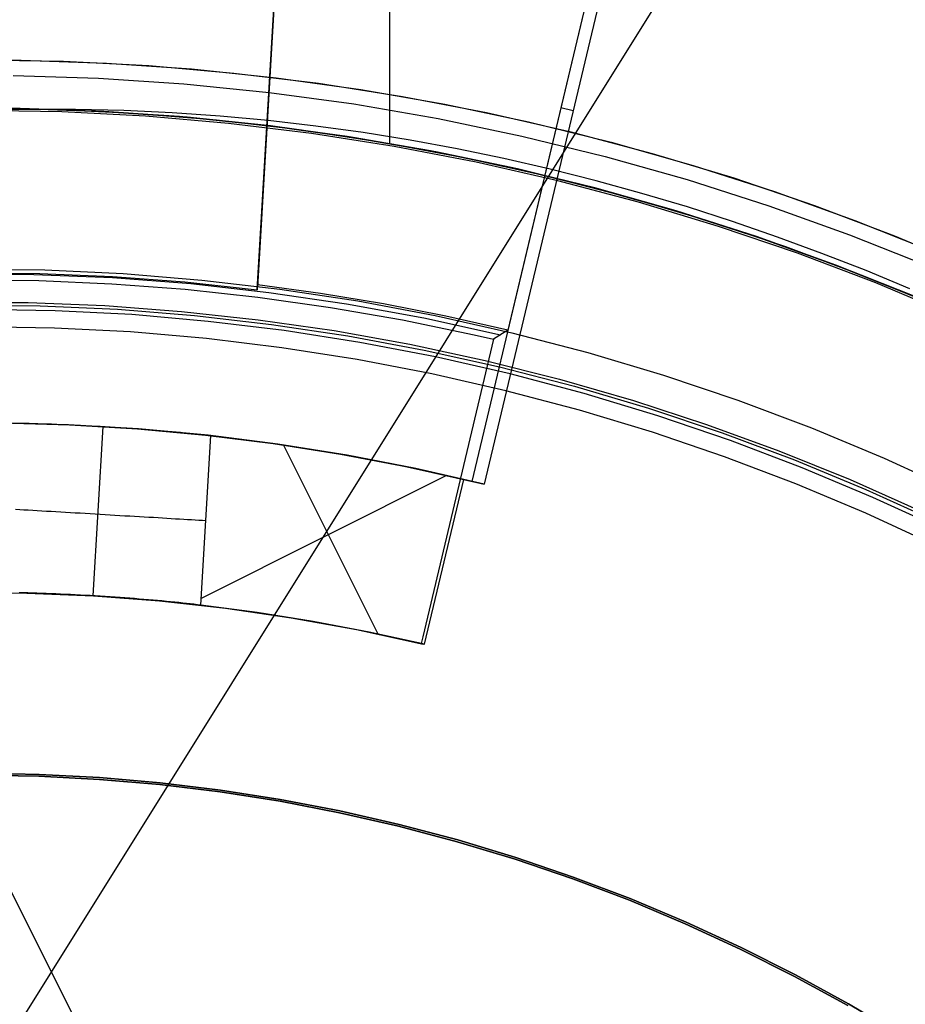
# Model space of a CAD drawing. Header units: millimetres. Extents: x 7986 to 9191, y -11326 to -10283.
# Tile 161 of 256: x 8589 to 8598, y -10650 to -10640. Entities that reach past the tile are written whole.
import ezdxf

# ---------------------------------------------------------------- set-up
doc = ezdxf.new("R2010")
doc.units = ezdxf.units.MM
doc.layers.add('BLANCO METALICO', color=7, linetype='Continuous', true_color=0xededed)
doc.layers.add('color', color=7, linetype='Continuous')
doc.layers.add('luz', color=7, linetype='Continuous')

msp = doc.modelspace()

# ---------------------------------------------------------------- linework, layer by layer
at = {"color": 7, "true_color": 0xffffff}
for p, q in [((8588.965, -10640.823, 114.115), (8588.463, -10640.834, 114.115)), ((8588.965, -10640.823, 114.115), (8588.463, -10640.834, 114.115)), ((8589.325, -10640.849, 80.194), (8588.463, -10640.834, 80.194)), ((8589.325, -10640.849, 97.154), (8588.463, -10640.834, 97.154)), ((8589.325, -10640.849, 80.194), (8588.463, -10640.834, 80.194)), ((8589.466, -10640.823, 114.115), (8588.965, -10640.823, 114.115)), ((8589.466, -10640.823, 114.115), (8588.965, -10640.823, 114.115)), ((8590.186, -10640.894, 80.194), (8589.325, -10640.849, 80.194)), ((8590.186, -10640.894, 97.154), (8589.325, -10640.849, 97.154)), ((8590.186, -10640.894, 80.194), (8589.325, -10640.849, 80.194)), ((8589.965, -10640.835, 114.115), (8589.466, -10640.823, 114.115)), ((8589.965, -10640.835, 114.115), (8589.466, -10640.823, 114.115)), ((8590.463, -10640.858, 114.115), (8589.965, -10640.835, 114.115)), ((8590.463, -10640.858, 114.115), (8589.965, -10640.835, 114.115)), ((8591.045, -10640.968, 80.194), (8590.186, -10640.894, 80.194)), ((8591.045, -10640.968, 97.154), (8590.186, -10640.894, 97.154)), ((8591.045, -10640.968, 80.194), (8590.186, -10640.894, 80.194)), ((8590.958, -10640.893, 114.115), (8590.463, -10640.858, 114.115)), ((8590.958, -10640.893, 114.115), (8590.463, -10640.858, 114.115)), ((8591.451, -10640.939, 114.115), (8590.958, -10640.893, 114.115)), ((8591.451, -10640.939, 114.115), (8590.958, -10640.893, 114.115)), ((8591.901, -10641.072, 80.194), (8591.045, -10640.968, 80.194)), ((8591.901, -10641.072, 97.154), (8591.045, -10640.968, 97.154)), ((8591.901, -10641.072, 80.194), (8591.045, -10640.968, 80.194)), ((8591.943, -10640.995, 114.115), (8591.451, -10640.939, 114.115)), ((8591.943, -10640.995, 114.115), (8591.451, -10640.939, 114.115)), ((8592.432, -10641.063, 114.115), (8591.943, -10640.995, 114.115)), ((8592.432, -10641.063, 114.115), (8591.943, -10640.995, 114.115)), ((8592.753, -10641.206, 80.194), (8591.901, -10641.072, 80.194)), ((8592.753, -10641.206, 97.154), (8591.901, -10641.072, 97.154)), ((8592.753, -10641.206, 80.194), (8591.901, -10641.072, 80.194)), ((8592.918, -10641.141, 114.115), (8592.432, -10641.063, 114.115)), ((8592.918, -10641.141, 114.115), (8592.432, -10641.063, 114.115)), ((8593.6, -10641.368, 80.194), (8592.753, -10641.206, 80.194)), ((8593.6, -10641.368, 97.154), (8592.753, -10641.206, 97.154)), ((8593.6, -10641.368, 80.194), (8592.753, -10641.206, 80.194)), ((8593.402, -10641.23, 114.115), (8592.918, -10641.141, 114.115)), ((8593.402, -10641.23, 114.115), (8592.918, -10641.141, 114.115)), ((8593.883, -10641.33, 114.115), (8593.402, -10641.23, 114.115)), ((8593.883, -10641.33, 114.115), (8593.402, -10641.23, 114.115)), ((8594.44, -10641.56, 80.194), (8593.6, -10641.368, 80.194)), ((8594.44, -10641.56, 97.154), (8593.6, -10641.368, 97.154)), ((8594.44, -10641.56, 80.194), (8593.6, -10641.368, 80.194)), ((8594.362, -10641.44, 114.115), (8593.883, -10641.33, 114.115)), ((8594.362, -10641.44, 114.115), (8593.883, -10641.33, 114.115)), ((8594.837, -10641.56, 114.115), (8594.362, -10641.44, 114.115)), ((8594.837, -10641.56, 114.115), (8594.362, -10641.44, 114.115)), ((8595.274, -10641.781, 80.194), (8594.44, -10641.56, 80.194)), ((8595.274, -10641.781, 97.154), (8594.44, -10641.56, 97.154)), ((8595.274, -10641.781, 80.194), (8594.44, -10641.56, 80.194)), ((8595.309, -10641.69, 114.115), (8594.837, -10641.56, 114.115)), ((8595.309, -10641.69, 114.115), (8594.837, -10641.56, 114.115)), ((8595.779, -10641.83, 114.115), (8595.309, -10641.69, 114.115)), ((8595.779, -10641.83, 114.115), (8595.309, -10641.69, 114.115)), ((8596.099, -10642.03, 80.194), (8595.274, -10641.781, 80.194)), ((8596.099, -10642.03, 97.154), (8595.274, -10641.781, 97.154)), ((8596.099, -10642.03, 80.194), (8595.274, -10641.781, 80.194)), ((8596.245, -10641.98, 114.115), (8595.779, -10641.83, 114.115)), ((8596.245, -10641.98, 114.115), (8595.779, -10641.83, 114.115)), ((8596.915, -10642.308, 80.194), (8596.099, -10642.03, 80.194)), ((8596.915, -10642.308, 97.154), (8596.099, -10642.03, 97.154)), ((8596.915, -10642.308, 80.194), (8596.099, -10642.03, 80.194)), ((8596.707, -10642.14, 114.115), (8596.245, -10641.98, 114.115)), ((8596.707, -10642.14, 114.115), (8596.245, -10641.98, 114.115)), ((8597.166, -10642.309, 114.115), (8596.707, -10642.14, 114.115)), ((8597.166, -10642.309, 114.115), (8596.707, -10642.14, 114.115)), ((8597.722, -10642.614, 80.194), (8596.915, -10642.308, 80.194)), ((8597.722, -10642.614, 97.154), (8596.915, -10642.308, 97.154)), ((8597.722, -10642.614, 80.194), (8596.915, -10642.308, 80.194)), ((8597.621, -10642.487, 114.115), (8597.166, -10642.309, 114.115)), ((8597.621, -10642.487, 114.115), (8597.166, -10642.309, 114.115)), ((8598.072, -10642.675, 114.115), (8597.621, -10642.487, 114.115)), ((8598.072, -10642.675, 114.115), (8597.621, -10642.487, 114.115)), ((8598.517, -10642.947, 80.194), (8597.722, -10642.614, 80.194)), ((8598.517, -10642.947, 97.154), (8597.722, -10642.614, 97.154)), ((8598.517, -10642.947, 80.194), (8597.722, -10642.614, 80.194)), ((8589.254, -10642.9, 116.167), (8588.463, -10642.887, 116.167)), ((8590.045, -10642.941, 116.167), (8589.254, -10642.9, 116.167)), ((8590.833, -10643.01, 116.167), (8590.045, -10642.941, 116.167)), ((8591.619, -10643.105, 116.167), (8590.833, -10643.01, 116.167)), ((8589.248, -10643.079, 116.159), (8588.463, -10643.065, 116.159)), ((8589.248, -10643.079, 116.159), (8588.463, -10643.065, 116.159)), ((8590.032, -10643.119, 116.159), (8589.248, -10643.079, 116.159)), ((8590.032, -10643.119, 116.159), (8589.248, -10643.079, 116.159)), ((8590.815, -10643.187, 116.159), (8590.032, -10643.119, 116.159)), ((8590.815, -10643.187, 116.159), (8590.032, -10643.119, 116.159)), ((8592.4, -10643.227, 116.167), (8591.619, -10643.105, 116.167)), ((8591.594, -10643.282, 116.159), (8590.815, -10643.187, 116.159)), ((8591.594, -10643.282, 116.159), (8590.815, -10643.187, 116.159)), ((8593.178, -10643.377, 116.167), (8592.4, -10643.227, 116.167)), ((8592.37, -10643.403, 116.159), (8591.594, -10643.282, 116.159)), ((8592.37, -10643.403, 116.159), (8591.594, -10643.282, 116.159)), ((8593.141, -10643.552, 116.159), (8592.37, -10643.403, 116.159)), ((8593.141, -10643.552, 116.159), (8592.37, -10643.403, 116.159)), ((8593.949, -10643.553, 116.167), (8593.178, -10643.377, 116.167)), ((8593.906, -10643.726, 116.159), (8593.141, -10643.552, 116.159)), ((8593.906, -10643.726, 116.159), (8593.141, -10643.552, 116.159)), ((8594.714, -10643.756, 116.167), (8593.949, -10643.553, 116.167)), ((8594.665, -10643.927, 116.159), (8593.906, -10643.726, 116.159)), ((8594.665, -10643.927, 116.159), (8593.906, -10643.726, 116.159)), ((8595.472, -10643.984, 116.167), (8594.714, -10643.756, 116.167)), ((8595.417, -10644.154, 116.159), (8594.665, -10643.927, 116.159)), ((8595.417, -10644.154, 116.159), (8594.665, -10643.927, 116.159)), ((8596.221, -10644.239, 116.167), (8595.472, -10643.984, 116.167)), ((8596.161, -10644.407, 116.159), (8595.417, -10644.154, 116.159)), ((8596.161, -10644.407, 116.159), (8595.417, -10644.154, 116.159)), ((8596.961, -10644.52, 116.167), (8596.221, -10644.239, 116.167)), ((8596.895, -10644.686, 116.159), (8596.161, -10644.407, 116.159)), ((8596.895, -10644.686, 116.159), (8596.161, -10644.407, 116.159)), ((8597.691, -10644.826, 116.167), (8596.961, -10644.52, 116.167)), ((8597.619, -10644.989, 116.159), (8596.895, -10644.686, 116.159)), ((8597.619, -10644.989, 116.159), (8596.895, -10644.686, 116.159)), ((8598.41, -10645.157, 116.167), (8597.691, -10644.826, 116.167)), ((8598.332, -10645.318, 116.159), (8597.619, -10644.989, 116.159)), ((8598.332, -10645.318, 116.159), (8597.619, -10644.989, 116.159)), ((8588.463, -10647.673, 23.059), (8589.089, -10647.684, 23.059)), ((8589.089, -10647.684, 17.559), (8588.463, -10647.673, 17.559)), ((8588.463, -10647.673, 23.059), (8589.089, -10647.684, 23.059)), ((8589.089, -10647.684, 20.309), (8588.463, -10647.673, 20.309)), ((8588.463, -10647.692, 80.194), (8589.088, -10647.703, 80.194)), ((8589.088, -10647.703, 77.059), (8588.463, -10647.692, 77.059)), ((8588.463, -10647.692, 80.194), (8589.088, -10647.703, 80.194)), ((8589.088, -10647.703, 78.627), (8588.463, -10647.692, 78.627)), ((8589.088, -10647.703, 77.059), (8588.463, -10647.692, 77.059)), ((8589.088, -10647.703, 80.194), (8589.713, -10647.736, 80.194)), ((8589.713, -10647.736, 77.059), (8589.088, -10647.703, 77.059)), ((8589.088, -10647.703, 80.194), (8589.713, -10647.736, 80.194)), ((8589.713, -10647.736, 78.627), (8589.088, -10647.703, 78.627)), ((8589.713, -10647.736, 77.059), (8589.088, -10647.703, 77.059)), ((8589.089, -10647.684, 23.059), (8589.714, -10647.717, 23.059)), ((8589.714, -10647.717, 17.559), (8589.089, -10647.684, 17.559)), ((8589.089, -10647.684, 23.059), (8589.714, -10647.717, 23.059)), ((8589.714, -10647.717, 20.309), (8589.089, -10647.684, 20.309)), ((8589.714, -10647.717, 23.059), (8590.338, -10647.77, 23.059)), ((8590.338, -10647.77, 17.559), (8589.714, -10647.717, 17.559)), ((8589.714, -10647.717, 23.059), (8590.338, -10647.77, 23.059)), ((8590.338, -10647.77, 20.309), (8589.714, -10647.717, 20.309)), ((8589.713, -10647.736, 80.194), (8590.336, -10647.79, 80.194)), ((8590.336, -10647.79, 77.059), (8589.713, -10647.736, 77.059)), ((8589.713, -10647.736, 80.194), (8590.336, -10647.79, 80.194)), ((8590.336, -10647.79, 78.627), (8589.713, -10647.736, 78.627)), ((8590.336, -10647.79, 77.059), (8589.713, -10647.736, 77.059)), ((8590.336, -10647.79, 80.194), (8590.957, -10647.865, 80.194)), ((8590.957, -10647.865, 77.059), (8590.336, -10647.79, 77.059)), ((8590.336, -10647.79, 80.194), (8590.957, -10647.865, 80.194)), ((8590.957, -10647.865, 78.627), (8590.336, -10647.79, 78.627)), ((8590.957, -10647.865, 77.059), (8590.336, -10647.79, 77.059)), ((8590.338, -10647.77, 23.059), (8590.96, -10647.846, 23.059)), ((8590.96, -10647.846, 17.559), (8590.338, -10647.77, 17.559)), ((8590.338, -10647.77, 23.059), (8590.96, -10647.846, 23.059)), ((8590.96, -10647.846, 20.309), (8590.338, -10647.77, 20.309)), ((8590.957, -10647.865, 80.194), (8591.575, -10647.962, 80.194)), ((8591.575, -10647.962, 77.059), (8590.957, -10647.865, 77.059)), ((8590.957, -10647.865, 80.194), (8591.575, -10647.962, 80.194)), ((8591.575, -10647.962, 78.627), (8590.957, -10647.865, 78.627)), ((8591.575, -10647.962, 77.059), (8590.957, -10647.865, 77.059)), ((8590.96, -10647.846, 23.059), (8591.578, -10647.943, 23.059)), ((8591.578, -10647.943, 17.559), (8590.96, -10647.846, 17.559)), ((8590.96, -10647.846, 23.059), (8591.578, -10647.943, 23.059)), ((8591.578, -10647.943, 20.309), (8590.96, -10647.846, 20.309)), ((8591.575, -10647.962, 80.194), (8592.189, -10648.08, 80.194)), ((8592.189, -10648.08, 77.059), (8591.575, -10647.962, 77.059)), ((8591.575, -10647.962, 80.194), (8592.189, -10648.08, 80.194)), ((8592.189, -10648.08, 78.627), (8591.575, -10647.962, 78.627)), ((8592.189, -10648.08, 77.059), (8591.575, -10647.962, 77.059)), ((8591.578, -10647.943, 23.059), (8592.193, -10648.061, 23.059)), ((8592.193, -10648.061, 17.559), (8591.578, -10647.943, 17.559)), ((8591.578, -10647.943, 23.059), (8592.193, -10648.061, 23.059)), ((8592.193, -10648.061, 20.309), (8591.578, -10647.943, 20.309)), ((8592.189, -10648.08, 80.194), (8592.799, -10648.219, 80.194)), ((8592.799, -10648.219, 77.059), (8592.189, -10648.08, 77.059)), ((8592.189, -10648.08, 80.194), (8592.799, -10648.219, 80.194)), ((8592.799, -10648.219, 78.627), (8592.189, -10648.08, 78.627)), ((8592.799, -10648.219, 77.059), (8592.189, -10648.08, 77.059)), ((8592.193, -10648.061, 23.059), (8592.804, -10648.2, 23.059)), ((8592.804, -10648.2, 17.559), (8592.193, -10648.061, 17.559)), ((8592.193, -10648.061, 23.059), (8592.804, -10648.2, 23.059)), ((8592.804, -10648.2, 20.309), (8592.193, -10648.061, 20.309)), ((8592.799, -10648.219, 80.194), (8593.404, -10648.379, 80.194)), ((8593.404, -10648.379, 77.059), (8592.799, -10648.219, 77.059)), ((8592.799, -10648.219, 80.194), (8593.404, -10648.379, 80.194)), ((8593.404, -10648.379, 78.627), (8592.799, -10648.219, 78.627)), ((8593.404, -10648.379, 77.059), (8592.799, -10648.219, 77.059)), ((8592.804, -10648.2, 23.059), (8593.409, -10648.361, 23.059)), ((8593.409, -10648.361, 17.559), (8592.804, -10648.2, 17.559)), ((8592.804, -10648.2, 23.059), (8593.409, -10648.361, 23.059)), ((8593.409, -10648.361, 20.309), (8592.804, -10648.2, 20.309)), ((8593.404, -10648.379, 80.194), (8594.002, -10648.56, 80.194)), ((8594.002, -10648.56, 77.059), (8593.404, -10648.379, 77.059)), ((8593.404, -10648.379, 80.194), (8594.002, -10648.56, 80.194)), ((8594.002, -10648.56, 78.627), (8593.404, -10648.379, 78.627)), ((8594.002, -10648.56, 77.059), (8593.404, -10648.379, 77.059)), ((8593.409, -10648.361, 23.059), (8594.008, -10648.542, 23.059)), ((8594.008, -10648.542, 17.559), (8593.409, -10648.361, 17.559)), ((8593.409, -10648.361, 23.059), (8594.008, -10648.542, 23.059)), ((8594.008, -10648.542, 20.309), (8593.409, -10648.361, 20.309)), ((8594.002, -10648.56, 80.194), (8594.595, -10648.762, 80.194)), ((8594.595, -10648.762, 77.059), (8594.002, -10648.56, 77.059)), ((8594.002, -10648.56, 80.194), (8594.595, -10648.762, 80.194)), ((8594.595, -10648.762, 78.627), (8594.002, -10648.56, 78.627)), ((8594.595, -10648.762, 77.059), (8594.002, -10648.56, 77.059)), ((8594.008, -10648.542, 23.059), (8594.601, -10648.743, 23.059)), ((8594.601, -10648.743, 17.559), (8594.008, -10648.542, 17.559)), ((8594.008, -10648.542, 23.059), (8594.601, -10648.743, 23.059)), ((8594.601, -10648.743, 20.309), (8594.008, -10648.542, 20.309)), ((8594.595, -10648.762, 80.194), (8595.179, -10648.983, 80.194)), ((8595.179, -10648.983, 77.059), (8594.595, -10648.762, 77.059)), ((8594.595, -10648.762, 80.194), (8595.179, -10648.983, 80.194)), ((8595.179, -10648.983, 78.627), (8594.595, -10648.762, 78.627)), ((8595.179, -10648.983, 77.059), (8594.595, -10648.762, 77.059)), ((8594.601, -10648.743, 23.059), (8595.187, -10648.966, 23.059)), ((8595.187, -10648.966, 17.559), (8594.601, -10648.743, 17.559)), ((8594.601, -10648.743, 23.059), (8595.187, -10648.966, 23.059)), ((8595.187, -10648.966, 20.309), (8594.601, -10648.743, 20.309)), ((8595.179, -10648.983, 80.194), (8595.756, -10649.225, 80.194)), ((8595.756, -10649.225, 77.059), (8595.179, -10648.983, 77.059)), ((8595.179, -10648.983, 80.194), (8595.756, -10649.225, 80.194)), ((8595.756, -10649.225, 78.627), (8595.179, -10648.983, 78.627)), ((8595.756, -10649.225, 77.059), (8595.179, -10648.983, 77.059)), ((8595.187, -10648.966, 23.059), (8595.764, -10649.208, 23.059)), ((8595.764, -10649.208, 17.559), (8595.187, -10648.966, 17.559)), ((8595.187, -10648.966, 23.059), (8595.764, -10649.208, 23.059)), ((8595.764, -10649.208, 20.309), (8595.187, -10648.966, 20.309)), ((8595.756, -10649.225, 80.194), (8596.324, -10649.487, 80.194)), ((8596.324, -10649.487, 77.059), (8595.756, -10649.225, 77.059)), ((8595.756, -10649.225, 80.194), (8596.324, -10649.487, 80.194)), ((8596.324, -10649.487, 78.627), (8595.756, -10649.225, 78.627)), ((8596.324, -10649.487, 77.059), (8595.756, -10649.225, 77.059)), ((8595.764, -10649.208, 23.059), (8596.333, -10649.47, 23.059)), ((8596.333, -10649.47, 17.559), (8595.764, -10649.208, 17.559)), ((8595.764, -10649.208, 23.059), (8596.333, -10649.47, 23.059)), ((8596.333, -10649.47, 20.309), (8595.764, -10649.208, 20.309)), ((8596.324, -10649.487, 80.194), (8596.883, -10649.768, 80.194)), ((8596.883, -10649.768, 77.059), (8596.324, -10649.487, 77.059)), ((8596.324, -10649.487, 80.194), (8596.883, -10649.768, 80.194)), ((8596.883, -10649.768, 78.627), (8596.324, -10649.487, 78.627)), ((8596.883, -10649.768, 77.059), (8596.324, -10649.487, 77.059)), ((8596.333, -10649.47, 23.059), (8596.892, -10649.751, 23.059)), ((8596.892, -10649.751, 17.559), (8596.333, -10649.47, 17.559)), ((8596.333, -10649.47, 23.059), (8596.892, -10649.751, 23.059)), ((8596.892, -10649.751, 20.309), (8596.333, -10649.47, 20.309)), ((8596.892, -10649.751, 23.059), (8597.441, -10650.051, 23.059)), ((8597.441, -10650.051, 17.559), (8596.892, -10649.751, 17.559)), ((8596.892, -10649.751, 23.059), (8597.441, -10650.051, 23.059)), ((8597.441, -10650.051, 20.309), (8596.892, -10649.751, 20.309)), ((8596.883, -10649.768, 80.194), (8597.432, -10650.068, 80.194)), ((8597.432, -10650.068, 77.059), (8596.883, -10649.768, 77.059)), ((8596.883, -10649.768, 80.194), (8597.432, -10650.068, 80.194)), ((8597.432, -10650.068, 78.627), (8596.883, -10649.768, 78.627)), ((8597.432, -10650.068, 77.059), (8596.883, -10649.768, 77.059)), ((8597.441, -10650.051, 23.059), (8597.98, -10650.371, 23.059)), ((8597.98, -10650.371, 17.559), (8597.441, -10650.051, 17.559)), ((8597.441, -10650.051, 23.059), (8597.98, -10650.371, 23.059)), ((8597.98, -10650.371, 20.309), (8597.441, -10650.051, 20.309))]:
    msp.add_line(p, q, dxfattribs=at)
at = {"layer": 'BLANCO METALICO'}
for p, q in [((8592.707, -10641.174, 162.581), (8592.707, -10634.095, 162.581)), ((8588.023, -10640.315, 139.165), (8588.903, -10640.315, 139.165)), ((8588.903, -10640.315, 139.165), (8589.783, -10640.345, 139.165)), ((8589.783, -10640.345, 139.165), (8590.661, -10640.406, 139.165)), ((8590.661, -10640.406, 139.165), (8591.536, -10640.497, 139.165)), ((8588.821, -10640.472, 167.412), (8589.703, -10640.5, 167.412)), ((8589.703, -10640.5, 167.412), (8590.584, -10640.559, 167.412)), ((8591.536, -10640.497, 139.165), (8592.408, -10640.618, 139.165)), ((8590.584, -10640.559, 167.412), (8591.462, -10640.648, 167.412)), ((8591.462, -10640.648, 167.412), (8592.337, -10640.767, 167.412)), ((8592.408, -10640.618, 139.165), (8593.276, -10640.77, 139.165)), ((8588.894, -10640.815, 139.965), (8588.031, -10640.815, 139.965)), ((8588.031, -10640.815, 139.665), (8588.894, -10640.815, 139.665)), ((8588.339, -10640.812, 162.581), (8589.2, -10640.822, 162.581)), ((8589.671, -10640.84, 171.559), (8588.801, -10640.814, 171.559)), ((8589.757, -10640.845, 139.965), (8588.894, -10640.815, 139.965)), ((8588.894, -10640.815, 139.665), (8589.757, -10640.845, 139.665)), ((8592.337, -10640.767, 167.412), (8593.207, -10640.918, 167.412)), ((8593.276, -10640.77, 139.165), (8594.137, -10640.951, 139.165)), ((8589.2, -10640.822, 162.581), (8590.06, -10640.862, 162.581)), ((8590.539, -10640.898, 171.559), (8589.671, -10640.84, 171.559)), ((8590.618, -10640.904, 139.965), (8589.757, -10640.845, 139.965)), ((8589.757, -10640.845, 139.665), (8590.618, -10640.904, 139.665)), ((8590.06, -10640.862, 162.581), (8590.918, -10640.932, 162.581)), ((8591.405, -10640.985, 171.559), (8590.539, -10640.898, 171.559)), ((8591.476, -10640.994, 139.965), (8590.618, -10640.904, 139.965)), ((8590.618, -10640.904, 139.665), (8591.476, -10640.994, 139.665)), ((8590.918, -10640.932, 162.581), (8591.774, -10641.031, 162.581)), ((8592.268, -10641.102, 171.559), (8591.405, -10640.985, 171.559)), ((8592.331, -10641.112, 139.965), (8591.476, -10640.994, 139.965)), ((8591.476, -10640.994, 139.665), (8592.331, -10641.112, 139.665)), ((8593.207, -10640.918, 167.412), (8594.071, -10641.098, 167.412)), ((8594.137, -10640.951, 139.165), (8594.992, -10641.161, 139.165)), ((8591.774, -10641.031, 162.581), (8592.625, -10641.16, 162.581)), ((8593.126, -10641.25, 171.559), (8592.268, -10641.102, 171.559)), ((8593.181, -10641.261, 139.965), (8592.331, -10641.112, 139.965)), ((8592.331, -10641.112, 139.665), (8593.181, -10641.261, 139.665)), ((8594.071, -10641.098, 167.412), (8594.928, -10641.308, 167.412)), ((8592.625, -10641.16, 162.581), (8593.472, -10641.318, 162.581)), ((8594.992, -10641.161, 139.165), (8595.839, -10641.401, 139.165)), ((8593.978, -10641.427, 171.559), (8593.126, -10641.25, 171.559)), ((8594.026, -10641.438, 139.965), (8593.181, -10641.261, 139.965)), ((8593.181, -10641.261, 139.665), (8594.026, -10641.438, 139.665)), ((8593.472, -10641.318, 162.581), (8594.312, -10641.505, 162.581)), ((8594.928, -10641.308, 167.412), (8595.777, -10641.548, 167.412)), ((8595.839, -10641.401, 139.165), (8596.677, -10641.67, 139.165)), ((8594.823, -10641.634, 171.559), (8593.978, -10641.427, 171.559)), ((8594.864, -10641.645, 139.965), (8594.026, -10641.438, 139.965)), ((8594.026, -10641.438, 139.665), (8594.864, -10641.645, 139.665)), ((8594.312, -10641.505, 162.581), (8595.146, -10641.721, 162.581)), ((8595.777, -10641.548, 167.412), (8596.618, -10641.818, 167.412)), ((8595.661, -10641.87, 171.559), (8594.823, -10641.634, 171.559)), ((8595.694, -10641.88, 139.965), (8594.864, -10641.645, 139.965)), ((8594.864, -10641.645, 139.665), (8595.694, -10641.88, 139.665)), ((8595.146, -10641.721, 162.581), (8595.972, -10641.966, 162.581)), ((8596.677, -10641.67, 139.165), (8597.505, -10641.968, 139.165)), ((8596.618, -10641.818, 167.412), (8597.449, -10642.116, 167.412)), ((8596.49, -10642.135, 171.559), (8595.661, -10641.87, 171.559)), ((8596.516, -10642.144, 139.965), (8595.694, -10641.88, 139.965)), ((8595.694, -10641.88, 139.665), (8596.516, -10642.144, 139.665)), ((8595.972, -10641.966, 162.581), (8596.789, -10642.238, 162.581)), ((8597.505, -10641.968, 139.165), (8598.323, -10642.295, 139.165)), ((8597.31, -10642.429, 171.559), (8596.49, -10642.135, 171.559)), ((8597.449, -10642.116, 167.412), (8598.268, -10642.443, 167.412)), ((8597.328, -10642.436, 139.965), (8596.516, -10642.144, 139.965)), ((8596.516, -10642.144, 139.665), (8597.328, -10642.436, 139.665)), ((8596.789, -10642.238, 162.581), (8597.596, -10642.539, 162.581)), ((8598.118, -10642.751, 171.559), (8597.31, -10642.429, 171.559)), ((8598.129, -10642.756, 139.965), (8597.328, -10642.436, 139.965)), ((8597.328, -10642.436, 139.665), (8598.129, -10642.756, 139.665)), ((8588.335, -10642.47, 167.412), (8589.147, -10642.48, 167.412)), ((8589.147, -10642.48, 167.412), (8589.958, -10642.518, 167.412)), ((8589.958, -10642.518, 167.412), (8590.768, -10642.584, 167.412)), ((8597.596, -10642.539, 162.581), (8598.392, -10642.867, 162.581)), ((8590.768, -10642.584, 167.412), (8591.574, -10642.678, 167.412)), ((8591.574, -10642.678, 167.412), (8592.377, -10642.8, 167.412)), ((8588.183, -10642.813, 156.581), (8588.976, -10642.817, 156.581)), ((8588.303, -10642.842, 171.559), (8589.101, -10642.85, 171.559)), ((8588.976, -10642.817, 156.581), (8589.769, -10642.848, 156.581)), ((8592.377, -10642.8, 167.412), (8593.175, -10642.95, 167.412)), ((8589.101, -10642.85, 171.559), (8589.898, -10642.886, 171.559)), ((8589.769, -10642.848, 156.581), (8590.56, -10642.907, 156.581)), ((8589.898, -10642.886, 171.559), (8590.694, -10642.95, 171.559)), ((8590.56, -10642.907, 156.581), (8591.348, -10642.993, 156.581)), ((8590.694, -10642.95, 171.559), (8591.487, -10643.041, 171.559)), ((8591.348, -10642.993, 156.581), (8592.134, -10643.106, 156.581)), ((8591.487, -10643.041, 171.559), (8592.276, -10643.16, 171.559)), ((8593.175, -10642.95, 167.412), (8593.967, -10643.128, 167.412)), ((8592.134, -10643.106, 156.581), (8592.914, -10643.246, 156.581)), ((8593.967, -10643.128, 167.412), (8594.752, -10643.333, 167.412)), ((8592.276, -10643.16, 171.559), (8593.061, -10643.306, 171.559)), ((8592.914, -10643.246, 156.581), (8593.69, -10643.413, 156.581)), ((8593.061, -10643.306, 171.559), (8593.84, -10643.479, 171.559)), ((8594.752, -10643.333, 167.412), (8595.53, -10643.565, 167.412)), ((8593.69, -10643.413, 156.581), (8594.459, -10643.607, 156.581)), ((8593.84, -10643.479, 171.559), (8594.613, -10643.679, 171.559)), ((8594.459, -10643.607, 156.581), (8595.221, -10643.827, 156.581)), ((8595.53, -10643.565, 167.412), (8596.3, -10643.824, 167.412)), ((8594.613, -10643.679, 171.559), (8595.378, -10643.907, 171.559)), ((8595.221, -10643.827, 156.581), (8595.976, -10644.073, 156.581)), ((8596.3, -10643.824, 167.412), (8597.06, -10644.11, 167.412)), ((8595.378, -10643.907, 171.559), (8596.135, -10644.16, 171.559)), ((8595.976, -10644.073, 156.581), (8596.721, -10644.345, 156.581)), ((8596.135, -10644.16, 171.559), (8596.882, -10644.44, 171.559)), ((8597.06, -10644.11, 167.412), (8597.809, -10644.422, 167.412)), ((8596.721, -10644.345, 156.581), (8597.456, -10644.642, 156.581)), ((8596.882, -10644.44, 171.559), (8597.62, -10644.745, 171.559)), ((8597.809, -10644.422, 167.412), (8598.547, -10644.76, 167.412)), ((8597.456, -10644.642, 156.581), (8598.181, -10644.965, 156.581)), ((8597.62, -10644.745, 171.559), (8598.346, -10645.076, 171.559))]:
    msp.add_line(p, q, dxfattribs=at)
at = {"layer": 'BLANCO METALICO', "color": 3, "true_color": 0x00ff00}
for p, q in [((8588.46, -10640.311, 138.163), (8589.34, -10640.326, 138.163)), ((8588.46, -10640.311, 141.017), (8589.34, -10640.326, 141.017)), ((8589.34, -10640.326, 138.163), (8590.22, -10640.372, 138.163)), ((8589.34, -10640.326, 141.017), (8590.22, -10640.372, 141.017)), ((8590.22, -10640.372, 138.163), (8591.097, -10640.448, 138.163)), ((8590.22, -10640.372, 141.017), (8591.097, -10640.448, 141.017)), ((8591.097, -10640.448, 138.163), (8591.971, -10640.554, 138.163)), ((8591.097, -10640.448, 141.017), (8591.971, -10640.554, 141.017)), ((8591.971, -10640.554, 138.163), (8592.84, -10640.69, 138.163)), ((8591.971, -10640.554, 141.017), (8592.84, -10640.69, 141.017)), ((8592.84, -10640.69, 138.163), (8593.705, -10640.856, 138.163)), ((8592.84, -10640.69, 141.017), (8593.705, -10640.856, 141.017)), ((8593.705, -10640.856, 138.163), (8594.563, -10641.052, 138.163)), ((8593.705, -10640.856, 141.017), (8594.563, -10641.052, 141.017)), ((8594.563, -10641.052, 138.163), (8595.414, -10641.277, 138.163)), ((8594.563, -10641.052, 141.017), (8595.414, -10641.277, 141.017)), ((8595.414, -10641.277, 138.163), (8596.257, -10641.531, 138.163)), ((8595.414, -10641.277, 141.017), (8596.257, -10641.531, 141.017)), ((8596.257, -10641.531, 138.163), (8597.09, -10641.815, 138.163)), ((8596.257, -10641.531, 141.017), (8597.09, -10641.815, 141.017)), ((8597.09, -10641.815, 138.163), (8597.913, -10642.127, 138.163)), ((8597.09, -10641.815, 141.017), (8597.913, -10642.127, 141.017)), ((8597.913, -10642.127, 138.163), (8598.725, -10642.467, 138.163)), ((8597.913, -10642.127, 141.017), (8598.725, -10642.467, 141.017))]:
    msp.add_line(p, q, dxfattribs=at)
at = {"layer": 'color', "color": 254, "true_color": 0xcad1ee}
for p, q in [((8591.34, -10642.684, 12.659), (8591.883, -10633.487, 12.659)), ((8591.34, -10642.684, 12.659), (8591.883, -10633.487, 12.659)), ((8591.882, -10633.513, 11.159), (8591.342, -10642.658, 11.159)), ((8591.88, -10633.539, 9.659), (8591.343, -10642.632, 9.659)), ((8591.88, -10633.539, 9.659), (8591.343, -10642.632, 9.659)), ((8593.559, -10644.661, 9.496), (8595.798, -10635.246, 9.496)), ((8595.796, -10635.242, 9.659), (8593.927, -10643.101, 9.659)), ((8595.796, -10635.242, 9.659), (8593.927, -10643.101, 9.659)), ((8595.891, -10635.403, 2.259), (8593.681, -10644.69, 2.259)), ((8595.891, -10635.403, 2.259), (8593.681, -10644.69, 2.259)), ((8594.598, -10640.837, 2.259), (8594.472, -10640.807, 9.659)), ((8588.224, -10642.52, 13.297), (8589.035, -10642.525, 13.297)), ((8588.345, -10642.508, 12.659), (8589.096, -10642.516, 12.659)), ((8588.345, -10642.508, 12.659), (8589.096, -10642.516, 12.659)), ((8589.035, -10642.525, 13.297), (8589.845, -10642.559, 13.297)), ((8589.096, -10642.516, 12.659), (8589.845, -10642.548, 12.659)), ((8589.096, -10642.516, 12.659), (8589.845, -10642.548, 12.659)), ((8588.33, -10642.582, 16.934), (8589.086, -10642.59, 16.934)), ((8589.086, -10642.59, 16.934), (8589.841, -10642.622, 16.934)), ((8589.841, -10642.622, 16.934), (8590.595, -10642.679, 16.934)), ((8589.845, -10642.548, 12.659), (8590.594, -10642.604, 12.659)), ((8589.845, -10642.548, 12.659), (8590.594, -10642.604, 12.659)), ((8589.845, -10642.559, 13.297), (8590.653, -10642.621, 13.297)), ((8590.594, -10642.604, 12.659), (8591.34, -10642.684, 12.659)), ((8590.594, -10642.604, 12.659), (8591.34, -10642.684, 12.659)), ((8590.653, -10642.621, 13.297), (8591.459, -10642.711, 13.297)), ((8591.343, -10642.632, 9.659), (8591.34, -10642.684, 12.659)), ((8591.343, -10642.632, 9.659), (8591.34, -10642.684, 12.659)), ((8591.994, -10642.722, 9.659), (8591.343, -10642.632, 9.659)), ((8591.994, -10642.722, 9.659), (8591.343, -10642.632, 9.659)), ((8590.595, -10642.679, 16.934), (8591.346, -10642.76, 16.934)), ((8591.459, -10642.711, 13.297), (8592.261, -10642.829, 13.297)), ((8592.641, -10642.83, 9.659), (8591.994, -10642.722, 9.659)), ((8592.641, -10642.83, 9.659), (8591.994, -10642.722, 9.659)), ((8591.346, -10642.76, 16.934), (8592.094, -10642.866, 16.934)), ((8592.261, -10642.829, 13.297), (8593.058, -10642.975, 13.297)), ((8593.286, -10642.957, 9.659), (8592.641, -10642.83, 9.659)), ((8593.286, -10642.957, 9.659), (8592.641, -10642.83, 9.659)), ((8592.094, -10642.866, 16.934), (8592.839, -10642.996, 16.934)), ((8592.839, -10642.996, 16.934), (8593.579, -10643.15, 16.934)), ((8593.058, -10642.975, 13.297), (8593.85, -10643.148, 13.297)), ((8593.927, -10643.101, 9.659), (8593.286, -10642.957, 9.659)), ((8593.927, -10643.101, 9.659), (8593.286, -10642.957, 9.659)), ((8593.579, -10643.15, 16.934), (8593.778, -10643.193, 16.73)), ((8593.927, -10643.101, 9.659), (8593.778, -10643.193, 16.73)), ((8593.927, -10643.101, 9.659), (8593.778, -10643.193, 16.73)), ((8593.778, -10643.193, 16.73), (8593.047, -10646.265, 16.73)), ((8589.393, -10644.077, 2.259), (8588.67, -10644.058, 2.259)), ((8589.393, -10644.077, 2.259), (8588.67, -10644.058, 2.259)), ((8588.699, -10644.058, 8.459), (8589.403, -10644.077, 8.459)), ((8588.857, -10644.059, 14.452), (8588.899, -10644.06, 14.422)), ((8588.857, -10644.059, 14.452), (8588.899, -10644.06, 14.422)), ((8588.899, -10644.06, 14.422), (8588.942, -10644.061, 14.394)), ((8588.899, -10644.06, 14.422), (8588.942, -10644.061, 14.394)), ((8588.942, -10644.061, 14.394), (8588.986, -10644.062, 14.367)), ((8588.942, -10644.061, 14.394), (8588.986, -10644.062, 14.367)), ((8588.986, -10644.062, 14.367), (8589.03, -10644.063, 14.341)), ((8588.986, -10644.062, 14.367), (8589.03, -10644.063, 14.341)), ((8589.03, -10644.063, 14.341), (8589.076, -10644.064, 14.318)), ((8589.03, -10644.063, 14.341), (8589.076, -10644.064, 14.318)), ((8589.076, -10644.064, 14.318), (8589.123, -10644.066, 14.295)), ((8589.076, -10644.064, 14.318), (8589.123, -10644.066, 14.295)), ((8589.123, -10644.066, 14.295), (8589.17, -10644.067, 14.275)), ((8589.123, -10644.066, 14.295), (8589.17, -10644.067, 14.275)), ((8589.17, -10644.067, 14.275), (8589.218, -10644.069, 14.256)), ((8589.17, -10644.067, 14.275), (8589.218, -10644.069, 14.256)), ((8589.218, -10644.069, 14.256), (8589.266, -10644.071, 14.238)), ((8589.218, -10644.069, 14.256), (8589.266, -10644.071, 14.238)), ((8589.266, -10644.071, 14.238), (8589.315, -10644.073, 14.223)), ((8589.266, -10644.071, 14.238), (8589.315, -10644.073, 14.223)), ((8589.315, -10644.073, 14.223), (8589.365, -10644.075, 14.209)), ((8589.315, -10644.073, 14.223), (8589.365, -10644.075, 14.209)), ((8589.365, -10644.075, 14.209), (8589.415, -10644.077, 14.197)), ((8589.365, -10644.075, 14.209), (8589.415, -10644.077, 14.197)), ((8590.115, -10644.119, 2.259), (8589.393, -10644.077, 2.259)), ((8590.115, -10644.119, 2.259), (8589.393, -10644.077, 2.259)), ((8589.403, -10644.077, 8.459), (8590.105, -10644.119, 8.459)), ((8589.415, -10644.077, 14.197), (8589.465, -10644.08, 14.186)), ((8589.415, -10644.077, 14.197), (8589.465, -10644.08, 14.186)), ((8589.465, -10644.08, 14.186), (8589.516, -10644.082, 14.177)), ((8589.465, -10644.08, 14.186), (8589.516, -10644.082, 14.177)), ((8589.516, -10644.082, 14.177), (8589.567, -10644.085, 14.17)), ((8589.516, -10644.082, 14.177), (8589.567, -10644.085, 14.17)), ((8589.567, -10644.085, 14.17), (8589.618, -10644.087, 14.165)), ((8589.567, -10644.085, 14.17), (8589.618, -10644.087, 14.165)), ((8589.618, -10644.087, 14.165), (8589.669, -10644.09, 14.161)), ((8589.618, -10644.087, 14.165), (8589.669, -10644.09, 14.161)), ((8589.746, -10644.095, 14.159), (8589.643, -10645.842, 14.159)), ((8589.669, -10644.09, 14.161), (8589.72, -10644.093, 14.16)), ((8589.669, -10644.09, 14.161), (8589.72, -10644.093, 14.16)), ((8589.72, -10644.093, 14.16), (8589.772, -10644.096, 14.16)), ((8589.72, -10644.093, 14.16), (8589.772, -10644.096, 14.16)), ((8589.772, -10644.096, 14.16), (8589.823, -10644.099, 14.161)), ((8589.772, -10644.096, 14.16), (8589.823, -10644.099, 14.161)), ((8589.823, -10644.099, 14.161), (8589.875, -10644.102, 14.165)), ((8589.823, -10644.099, 14.161), (8589.875, -10644.102, 14.165)), ((8589.875, -10644.102, 14.165), (8589.926, -10644.106, 14.17)), ((8589.875, -10644.102, 14.165), (8589.926, -10644.106, 14.17)), ((8589.926, -10644.106, 14.17), (8589.977, -10644.109, 14.177)), ((8589.926, -10644.106, 14.17), (8589.977, -10644.109, 14.177)), ((8589.977, -10644.109, 14.177), (8590.027, -10644.113, 14.186)), ((8589.977, -10644.109, 14.177), (8590.027, -10644.113, 14.186)), ((8590.027, -10644.113, 14.186), (8590.078, -10644.116, 14.197)), ((8590.027, -10644.113, 14.186), (8590.078, -10644.116, 14.197)), ((8590.078, -10644.116, 14.197), (8590.127, -10644.12, 14.209)), ((8590.078, -10644.116, 14.197), (8590.127, -10644.12, 14.209)), ((8590.105, -10644.119, 8.459), (8590.806, -10644.183, 8.459)), ((8590.835, -10644.186, 2.259), (8590.115, -10644.119, 2.259)), ((8590.835, -10644.186, 2.259), (8590.115, -10644.119, 2.259)), ((8590.127, -10644.12, 14.209), (8590.177, -10644.124, 14.223)), ((8590.127, -10644.12, 14.209), (8590.177, -10644.124, 14.223)), ((8590.177, -10644.124, 14.223), (8590.226, -10644.127, 14.238)), ((8590.177, -10644.124, 14.223), (8590.226, -10644.127, 14.238)), ((8590.226, -10644.127, 14.238), (8590.274, -10644.131, 14.256)), ((8590.226, -10644.127, 14.238), (8590.274, -10644.131, 14.256)), ((8590.274, -10644.131, 14.256), (8590.322, -10644.135, 14.275)), ((8590.274, -10644.131, 14.256), (8590.322, -10644.135, 14.275)), ((8590.322, -10644.135, 14.275), (8590.369, -10644.139, 14.295)), ((8590.322, -10644.135, 14.275), (8590.369, -10644.139, 14.295)), ((8590.369, -10644.139, 14.295), (8590.415, -10644.143, 14.318)), ((8590.369, -10644.139, 14.295), (8590.415, -10644.143, 14.318)), ((8590.415, -10644.143, 14.318), (8590.461, -10644.147, 14.341)), ((8590.415, -10644.143, 14.318), (8590.461, -10644.147, 14.341)), ((8590.461, -10644.147, 14.341), (8590.505, -10644.151, 14.367)), ((8590.461, -10644.147, 14.341), (8590.505, -10644.151, 14.367)), ((8590.505, -10644.151, 14.367), (8590.549, -10644.155, 14.394)), ((8590.505, -10644.151, 14.367), (8590.549, -10644.155, 14.394)), ((8590.549, -10644.155, 14.394), (8590.592, -10644.159, 14.422)), ((8590.549, -10644.155, 14.394), (8590.592, -10644.159, 14.422)), ((8590.592, -10644.159, 14.422), (8590.634, -10644.164, 14.452)), ((8590.592, -10644.159, 14.422), (8590.634, -10644.164, 14.452)), ((8590.634, -10644.164, 14.452), (8590.674, -10644.168, 14.483)), ((8590.634, -10644.164, 14.452), (8590.674, -10644.168, 14.483)), ((8590.674, -10644.168, 14.483), (8590.714, -10644.172, 14.516)), ((8590.674, -10644.168, 14.483), (8590.714, -10644.172, 14.516)), ((8590.714, -10644.172, 14.516), (8590.753, -10644.176, 14.55)), ((8590.714, -10644.172, 14.516), (8590.753, -10644.176, 14.55)), ((8590.753, -10644.176, 14.55), (8590.79, -10644.18, 14.585)), ((8590.753, -10644.176, 14.55), (8590.79, -10644.18, 14.585)), ((8590.757, -10645.938, 14.659), (8590.861, -10644.189, 14.659)), ((8590.757, -10645.938, 14.659), (8590.861, -10644.189, 14.659)), ((8590.79, -10644.18, 14.585), (8590.826, -10644.185, 14.622)), ((8590.79, -10644.18, 14.585), (8590.826, -10644.185, 14.622)), ((8590.806, -10644.183, 8.459), (8591.504, -10644.27, 8.459)), ((8590.826, -10644.185, 14.622), (8590.861, -10644.189, 14.659)), ((8590.826, -10644.185, 14.622), (8590.861, -10644.189, 14.659)), ((8591.552, -10644.277, 2.259), (8590.835, -10644.186, 2.259)), ((8591.552, -10644.277, 2.259), (8590.835, -10644.186, 2.259)), ((8590.861, -10644.189, 14.659), (8591.518, -10644.272, 14.659)), ((8590.861, -10644.189, 14.659), (8591.518, -10644.272, 14.659)), ((8591.504, -10644.27, 8.459), (8592.199, -10644.379, 8.459)), ((8591.518, -10644.272, 14.659), (8592.173, -10644.374, 14.659)), ((8591.518, -10644.272, 14.659), (8592.173, -10644.374, 14.659)), ((8592.266, -10644.391, 2.259), (8591.552, -10644.277, 2.259)), ((8592.266, -10644.391, 2.259), (8591.552, -10644.277, 2.259)), ((8592.588, -10646.236, 14.659), (8591.611, -10644.285, 14.659)), ((8592.173, -10644.374, 14.659), (8592.824, -10644.497, 14.659)), ((8592.173, -10644.374, 14.659), (8592.824, -10644.497, 14.659)), ((8592.199, -10644.379, 8.459), (8592.89, -10644.511, 8.459)), ((8592.976, -10644.529, 2.259), (8592.266, -10644.391, 2.259)), ((8592.976, -10644.529, 2.259), (8592.266, -10644.391, 2.259)), ((8592.824, -10644.497, 14.659), (8593.471, -10644.64, 14.659)), ((8592.824, -10644.497, 14.659), (8593.471, -10644.64, 14.659)), ((8592.89, -10644.511, 8.459), (8593.576, -10644.665, 8.459)), ((8593.681, -10644.69, 2.259), (8592.976, -10644.529, 2.259)), ((8593.681, -10644.69, 2.259), (8592.976, -10644.529, 2.259)), ((8593.294, -10644.599, 14.659), (8590.761, -10645.868, 14.659)), ((8593.066, -10646.342, 14.659), (8593.471, -10644.64, 14.659)), ((8593.066, -10646.342, 14.659), (8593.471, -10644.64, 14.659)), ((8593.471, -10644.64, 14.659), (8593.681, -10644.69, 2.259)), ((8593.471, -10644.64, 14.659), (8593.681, -10644.69, 2.259)), ((8588.846, -10644.948, 14.422), (8588.889, -10644.951, 14.394)), ((8588.889, -10644.951, 14.394), (8588.933, -10644.953, 14.367)), ((8588.933, -10644.953, 14.367), (8588.978, -10644.956, 14.341)), ((8588.978, -10644.956, 14.341), (8589.023, -10644.958, 14.318)), ((8589.023, -10644.958, 14.318), (8589.07, -10644.961, 14.295)), ((8589.07, -10644.961, 14.295), (8589.117, -10644.964, 14.275)), ((8589.117, -10644.964, 14.275), (8589.165, -10644.967, 14.256)), ((8589.165, -10644.967, 14.256), (8589.213, -10644.97, 14.238)), ((8589.213, -10644.97, 14.238), (8589.262, -10644.973, 14.223)), ((8589.262, -10644.973, 14.223), (8589.312, -10644.976, 14.209)), ((8589.312, -10644.976, 14.209), (8589.361, -10644.978, 14.197)), ((8589.361, -10644.978, 14.197), (8589.412, -10644.981, 14.186)), ((8589.412, -10644.981, 14.186), (8589.462, -10644.984, 14.177)), ((8589.462, -10644.984, 14.177), (8589.513, -10644.987, 14.17)), ((8589.513, -10644.987, 14.17), (8589.564, -10644.99, 14.165)), ((8589.564, -10644.99, 14.165), (8589.616, -10644.993, 14.161)), ((8589.616, -10644.993, 14.161), (8589.667, -10644.997, 14.16)), ((8589.667, -10644.997, 14.16), (8589.719, -10645, 14.16)), ((8589.719, -10645, 14.16), (8589.77, -10645.003, 14.161)), ((8589.77, -10645.003, 14.161), (8589.821, -10645.006, 14.165)), ((8589.821, -10645.006, 14.165), (8589.872, -10645.009, 14.17)), ((8589.872, -10645.009, 14.17), (8589.923, -10645.012, 14.177)), ((8589.923, -10645.012, 14.177), (8589.974, -10645.015, 14.186)), ((8589.974, -10645.015, 14.186), (8590.024, -10645.018, 14.197)), ((8590.024, -10645.018, 14.197), (8590.074, -10645.021, 14.209)), ((8590.074, -10645.021, 14.209), (8590.124, -10645.023, 14.223)), ((8590.124, -10645.023, 14.223), (8590.173, -10645.026, 14.238)), ((8590.173, -10645.026, 14.238), (8590.221, -10645.029, 14.256)), ((8590.221, -10645.029, 14.256), (8590.269, -10645.032, 14.275)), ((8590.269, -10645.032, 14.275), (8590.316, -10645.035, 14.295)), ((8590.316, -10645.035, 14.295), (8590.362, -10645.038, 14.318)), ((8590.362, -10645.038, 14.318), (8590.408, -10645.04, 14.341)), ((8590.408, -10645.04, 14.341), (8590.453, -10645.043, 14.367)), ((8590.453, -10645.043, 14.367), (8590.496, -10645.046, 14.394)), ((8590.496, -10645.046, 14.394), (8590.539, -10645.048, 14.422)), ((8590.539, -10645.048, 14.422), (8590.581, -10645.051, 14.452)), ((8590.581, -10645.051, 14.452), (8590.622, -10645.053, 14.483)), ((8590.622, -10645.053, 14.483), (8590.662, -10645.055, 14.516)), ((8590.662, -10645.055, 14.516), (8590.7, -10645.058, 14.55)), ((8590.7, -10645.058, 14.55), (8590.738, -10645.06, 14.585)), ((8590.738, -10645.06, 14.585), (8590.774, -10645.062, 14.622)), ((8590.774, -10645.062, 14.622), (8590.809, -10645.064, 14.659)), ((8588.274, -10645.808, 15.409), (8588.963, -10645.813, 15.409)), ((8588.283, -10645.808, 16.659), (8588.967, -10645.813, 16.659)), ((8588.927, -10645.811, 14.341), (8588.882, -10645.81, 14.367)), ((8588.927, -10645.811, 14.341), (8588.882, -10645.81, 14.367)), ((8588.973, -10645.812, 14.318), (8588.927, -10645.811, 14.341)), ((8588.973, -10645.812, 14.318), (8588.927, -10645.811, 14.341)), ((8588.963, -10645.813, 15.409), (8589.651, -10645.842, 15.409)), ((8588.967, -10645.813, 16.659), (8589.651, -10645.842, 16.659)), ((8589.019, -10645.813, 14.295), (8588.973, -10645.812, 14.318)), ((8589.019, -10645.813, 14.295), (8588.973, -10645.812, 14.318)), ((8589.066, -10645.815, 14.275), (8589.019, -10645.813, 14.295)), ((8589.066, -10645.815, 14.275), (8589.019, -10645.813, 14.295)), ((8589.114, -10645.817, 14.256), (8589.066, -10645.815, 14.275)), ((8589.114, -10645.817, 14.256), (8589.066, -10645.815, 14.275)), ((8589.163, -10645.818, 14.238), (8589.114, -10645.817, 14.256)), ((8589.163, -10645.818, 14.238), (8589.114, -10645.817, 14.256)), ((8589.212, -10645.82, 14.223), (8589.163, -10645.818, 14.238)), ((8589.212, -10645.82, 14.223), (8589.163, -10645.818, 14.238)), ((8589.261, -10645.822, 14.209), (8589.212, -10645.82, 14.223)), ((8589.261, -10645.822, 14.209), (8589.212, -10645.82, 14.223)), ((8589.311, -10645.824, 14.197), (8589.261, -10645.822, 14.209)), ((8589.311, -10645.824, 14.197), (8589.261, -10645.822, 14.209)), ((8589.362, -10645.827, 14.186), (8589.311, -10645.824, 14.197)), ((8589.362, -10645.827, 14.186), (8589.311, -10645.824, 14.197)), ((8589.412, -10645.829, 14.177), (8589.362, -10645.827, 14.186)), ((8589.412, -10645.829, 14.177), (8589.362, -10645.827, 14.186)), ((8589.463, -10645.832, 14.17), (8589.412, -10645.829, 14.177)), ((8589.463, -10645.832, 14.17), (8589.412, -10645.829, 14.177)), ((8589.515, -10645.834, 14.165), (8589.463, -10645.832, 14.17)), ((8589.515, -10645.834, 14.165), (8589.463, -10645.832, 14.17)), ((8589.566, -10645.837, 14.161), (8589.515, -10645.834, 14.165)), ((8589.566, -10645.837, 14.161), (8589.515, -10645.834, 14.165)), ((8589.617, -10645.84, 14.16), (8589.566, -10645.837, 14.161)), ((8589.617, -10645.84, 14.16), (8589.566, -10645.837, 14.161)), ((8589.669, -10645.843, 14.16), (8589.617, -10645.84, 14.16)), ((8589.669, -10645.843, 14.16), (8589.617, -10645.84, 14.16)), ((8589.651, -10645.842, 16.659), (8590.333, -10645.894, 16.659)), ((8589.651, -10645.842, 15.409), (8590.337, -10645.894, 15.409)), ((8589.72, -10645.846, 14.161), (8589.669, -10645.843, 14.16)), ((8589.72, -10645.846, 14.161), (8589.669, -10645.843, 14.16)), ((8589.771, -10645.849, 14.165), (8589.72, -10645.846, 14.161)), ((8589.771, -10645.849, 14.165), (8589.72, -10645.846, 14.161)), ((8589.822, -10645.853, 14.17), (8589.771, -10645.849, 14.165)), ((8589.822, -10645.853, 14.17), (8589.771, -10645.849, 14.165)), ((8589.873, -10645.856, 14.177), (8589.822, -10645.853, 14.17)), ((8589.873, -10645.856, 14.177), (8589.822, -10645.853, 14.17)), ((8589.924, -10645.86, 14.186), (8589.873, -10645.856, 14.177)), ((8589.924, -10645.86, 14.186), (8589.873, -10645.856, 14.177)), ((8589.974, -10645.863, 14.197), (8589.924, -10645.86, 14.186)), ((8589.974, -10645.863, 14.197), (8589.924, -10645.86, 14.186)), ((8590.024, -10645.867, 14.209), (8589.974, -10645.863, 14.197)), ((8590.024, -10645.867, 14.209), (8589.974, -10645.863, 14.197)), ((8590.074, -10645.871, 14.223), (8590.024, -10645.867, 14.209)), ((8590.074, -10645.871, 14.223), (8590.024, -10645.867, 14.209)), ((8590.123, -10645.875, 14.238), (8590.074, -10645.871, 14.223)), ((8590.123, -10645.875, 14.238), (8590.074, -10645.871, 14.223)), ((8590.171, -10645.879, 14.256), (8590.123, -10645.875, 14.238)), ((8590.171, -10645.879, 14.256), (8590.123, -10645.875, 14.238)), ((8590.219, -10645.883, 14.275), (8590.171, -10645.879, 14.256)), ((8590.219, -10645.883, 14.275), (8590.171, -10645.879, 14.256)), ((8590.266, -10645.887, 14.295), (8590.219, -10645.883, 14.275)), ((8590.266, -10645.887, 14.295), (8590.219, -10645.883, 14.275)), ((8590.312, -10645.891, 14.318), (8590.266, -10645.887, 14.295)), ((8590.312, -10645.891, 14.318), (8590.266, -10645.887, 14.295)), ((8590.357, -10645.895, 14.341), (8590.312, -10645.891, 14.318)), ((8590.357, -10645.895, 14.341), (8590.312, -10645.891, 14.318)), ((8590.333, -10645.894, 16.659), (8591.013, -10645.969, 16.659)), ((8590.337, -10645.894, 15.409), (8591.022, -10645.97, 15.409)), ((8590.402, -10645.899, 14.367), (8590.357, -10645.895, 14.341)), ((8590.402, -10645.899, 14.367), (8590.357, -10645.895, 14.341)), ((8590.446, -10645.903, 14.394), (8590.402, -10645.899, 14.367)), ((8590.446, -10645.903, 14.394), (8590.402, -10645.899, 14.367)), ((8590.489, -10645.908, 14.422), (8590.446, -10645.903, 14.394)), ((8590.489, -10645.908, 14.422), (8590.446, -10645.903, 14.394)), ((8590.53, -10645.912, 14.452), (8590.489, -10645.908, 14.422)), ((8590.53, -10645.912, 14.452), (8590.489, -10645.908, 14.422)), ((8590.571, -10645.916, 14.483), (8590.53, -10645.912, 14.452)), ((8590.571, -10645.916, 14.483), (8590.53, -10645.912, 14.452)), ((8590.611, -10645.921, 14.516), (8590.571, -10645.916, 14.483)), ((8590.611, -10645.921, 14.516), (8590.571, -10645.916, 14.483)), ((8590.649, -10645.925, 14.55), (8590.611, -10645.921, 14.516)), ((8590.649, -10645.925, 14.55), (8590.611, -10645.921, 14.516)), ((8590.686, -10645.929, 14.585), (8590.649, -10645.925, 14.55)), ((8590.686, -10645.929, 14.585), (8590.649, -10645.925, 14.55)), ((8590.722, -10645.934, 14.622), (8590.686, -10645.929, 14.585)), ((8590.722, -10645.934, 14.622), (8590.686, -10645.929, 14.585)), ((8590.757, -10645.938, 14.659), (8590.722, -10645.934, 14.622)), ((8590.757, -10645.938, 14.659), (8590.722, -10645.934, 14.622)), ((8591.339, -10646.014, 14.659), (8590.757, -10645.938, 14.659)), ((8591.339, -10646.014, 14.659), (8590.757, -10645.938, 14.659)), ((8591.013, -10645.969, 16.659), (8591.69, -10646.068, 16.659)), ((8591.022, -10645.97, 15.409), (8591.703, -10646.07, 15.409)), ((8591.917, -10646.106, 14.659), (8591.339, -10646.014, 14.659)), ((8591.917, -10646.106, 14.659), (8591.339, -10646.014, 14.659)), ((8591.69, -10646.068, 16.659), (8592.363, -10646.19, 16.659)), ((8591.703, -10646.07, 15.409), (8592.38, -10646.193, 15.409)), ((8592.493, -10646.216, 14.659), (8591.917, -10646.106, 14.659)), ((8592.493, -10646.216, 14.659), (8591.917, -10646.106, 14.659)), ((8592.363, -10646.19, 16.659), (8593.032, -10646.334, 16.659)), ((8592.38, -10646.193, 15.409), (8593.053, -10646.339, 15.409)), ((8593.066, -10646.342, 14.659), (8592.493, -10646.216, 14.659)), ((8593.066, -10646.342, 14.659), (8592.493, -10646.216, 14.659)), ((8593.047, -10646.265, 16.73), (8593.032, -10646.334, 16.659)), ((8593.032, -10646.334, 16.659), (8593.066, -10646.342, 14.659)), ((8593.032, -10646.334, 16.659), (8593.066, -10646.342, 14.659))]:
    msp.add_line(p, q, dxfattribs=at)
at = {"layer": 'luz', "color": 254, "true_color": 0xcad1ee}
for p, q in [((8527.776, -10527.27, -56.991), (8663.249, -10797.278, -56.991)), ((8527.776, -10527.27, -58.491), (8663.249, -10797.278, -58.491)), ((8661.809, -10533.536, -59.991), (8501.738, -10789.728, -59.991)), ((8661.809, -10533.536, -58.491), (8501.738, -10789.728, -58.491))]:
    msp.add_line(p, q, dxfattribs=at)

doc.saveas('drawing.dxf')
